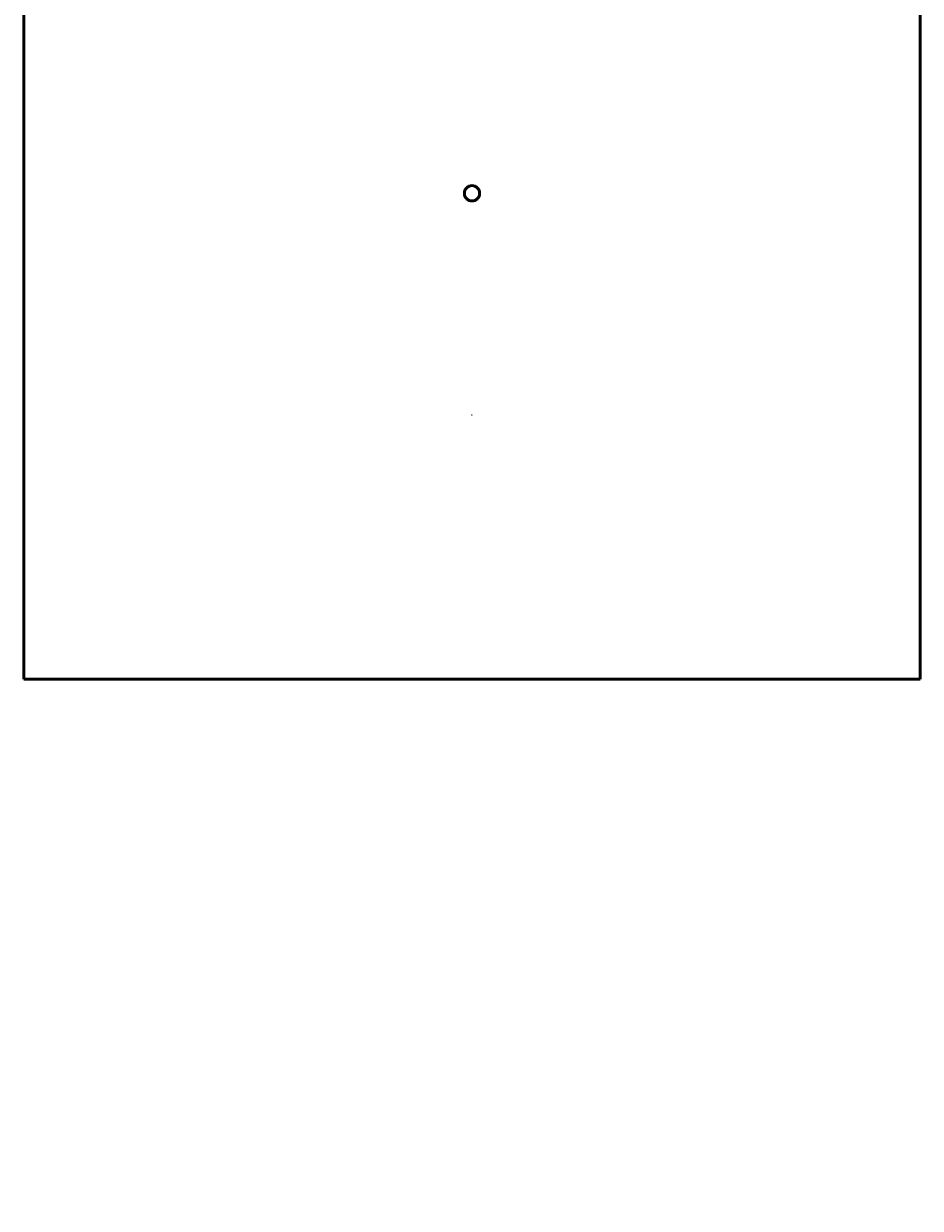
# Model space of a CAD drawing. Header units: millimetres. Extents: x -379 to 1607, y -763 to 1158.
# Tile 1 of 6: x 246 to 809, y -763 to -19. Entities that reach past the tile are written whole.
import ezdxf

# ---------------------------------------------------------------- set-up
doc = ezdxf.new("R2010")
doc.units = ezdxf.units.MM
doc.layers.add('Dimension (ANSI)', color=7, linetype='Continuous', lineweight=25)
doc.layers.add('Visible (ANSI)', color=7, linetype='Continuous', lineweight=50)
doc.styles.add('Note Text (ANSI)', font='tahoma.ttf')
doc.dimstyles.new('Default - mm (ANSI)', dxfattribs={"dimtxt": 2.4, "dimasz": 2.5, "dimexe": 3.175, "dimexo": 1.6002, "dimgap": 0.8, "dimtad": 0, "dimtoh": 1, "dimdec": 0, "dimrnd": 1e-08, "dimzin": 4, "dimdsep": 46, "dimtxsty": 'Note Text (ANSI)', "dimcen": 0.09, "dimdle": 10, "dimclrd": 256, "dimclre": 256, "dimclrt": 5, "dimadec": 1, "dimazin": 1, "dimtfac": 1.27, "dimtofl": 0, "dimtmove": 0, "dimatfit": 3, "dimfxl": 1, "dimtolj": 1, "dimtzin": 4, "dimlwd": -1, "dimlwe": -1, "dimarcsym": 0})

# ---------------------------------------------------------------- blocks, each defined once
blk = doc.blocks.new('*D9')
at = {"layer": 'Defpoints', "color": 0, "transparency": 16777216}
for p in [(570.33, 233.57), (484.73, -762.76)]:
    blk.add_point(p, dxfattribs=at)
at = {"layer": 'Dimension (ANSI)', "transparency": 16777216}
for p, q in [((573.96, 275.76), (570.54, 236.06)), ((577.13, 275.76), (573.96, 275.76)), ((527.44, -264.6), (527.62, -264.6)), ((527.53, -264.69), (527.53, -264.51))]:
    blk.add_line(p, q, dxfattribs=at)
blk.add_solid([(570.13, 236.09), (570.96, 236.02), (570.33, 233.57)], dxfattribs=at)
at = {"layer": 'Dimension (ANSI)', "color": 5, "transparency": 16777216, "insert": (577.93, 277.06), "char_height": 2.4, "attachment_point": 1, "style": 'Note Text (ANSI)'}
blk.add_mtext('\\A1;∅1000', dxfattribs=at)

msp = doc.modelspace()

# ---------------------------------------------------------------- linework, layer by layer
at = {"layer": 'Visible (ANSI)'}
for p, q in [((246.03, 179.53), (246.03, -430.47)), ((809.03, 179.53), (809.03, -430.47)), ((809.03, -430.47), (246.03, -430.47))]:
    msp.add_line(p, q, dxfattribs=at)
msp.add_open_spline([(532.33, -125.47), (532.33, -126.07), (532.21, -126.72), (531.72, -127.9), (531.35, -128.44), (530.5, -129.29), (529.96, -129.66), (528.78, -130.15), (528.13, -130.27), (526.93, -130.27), (526.29, -130.15), (525.1, -129.66), (524.56, -129.29), (523.71, -128.44), (523.34, -127.9), (522.85, -126.72), (522.73, -126.07), (522.73, -124.87), (522.85, -124.23), (523.34, -123.04), (523.71, -122.5), (524.56, -121.65), (525.1, -121.28), (526.29, -120.79), (526.93, -120.67), (528.13, -120.67), (528.78, -120.79), (529.96, -121.28), (530.5, -121.65), (531.35, -122.5), (531.72, -123.04), (532.21, -124.23), (532.33, -124.87), (532.33, -125.47)], degree=3, knots=[0, 0, 0, 0, 0.180811, 0.180811, 0.361622, 0.361622, 0.542432, 0.542432, 0.723243, 0.723243, 0.904054, 0.904054, 1.084865, 1.084865, 1.265676, 1.265676, 1.446486, 1.446486, 1.627297, 1.627297, 1.808108, 1.808108, 1.988919, 1.988919, 2.16973, 2.16973, 2.35054, 2.35054, 2.531351, 2.531351, 2.712162, 2.712162, 2.892973, 2.892973, 2.892973, 2.892973], dxfattribs=at)

# ---------------------------------------------------------------- dimensions: what is measured, and where the dimension line sits
at = {"layer": 'Dimension (ANSI)'}
dim = msp.add_diameter_dim_2p(p1=(484.73, -762.76), p2=(570.33, 233.57), dimstyle='Default - mm (ANSI)', override={"dimgap": 0.8, "dimtih": 1, "dimdec": 0, "dimlfac": 1, "dimtol": 0, "dimlim": 0, "dimtp": 0, "dimtm": 0, "dimtdec": 2}, dxfattribs=at)
dim.commit()
dim.dimension.update_dxf_attribs({"geometry": '*D9', "text_midpoint": (582.7, 275.76), "dimtype": 163})

doc.saveas('drawing.dxf')
